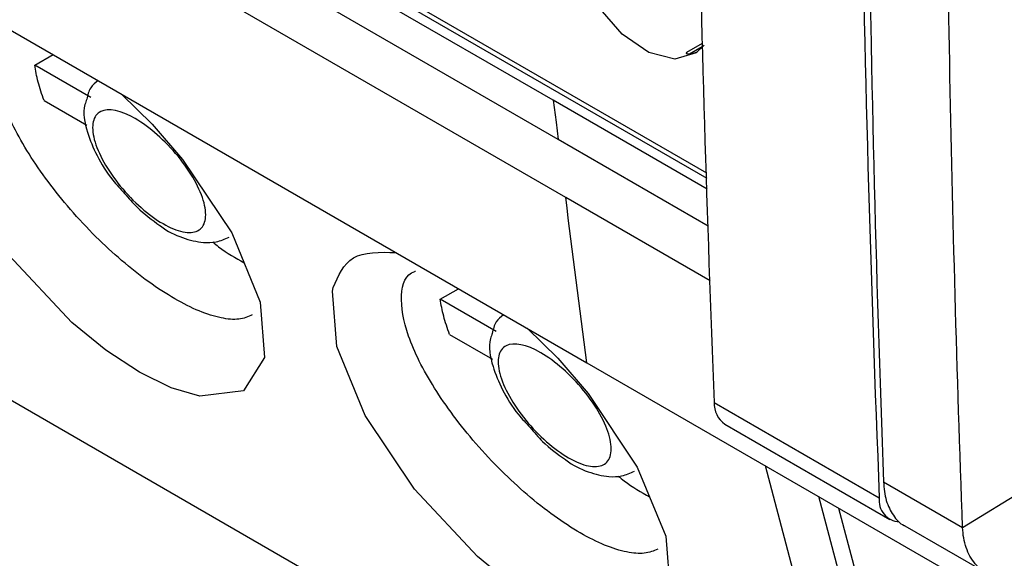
# Model space of a CAD drawing. Header units: millimetres. Extents: x 156922 to 157823, y 112322 to 113312.
# Tile 101 of 123: x 157656 to 157675, y 113044 to 113055. Entities that reach past the tile are written whole.
import ezdxf

# ---------------------------------------------------------------- set-up
doc = ezdxf.new("R2010")
doc.units = ezdxf.units.MM

msp = doc.modelspace()

# ---------------------------------------------------------------- linework, layer by layer
at = {"color": 7, "linetype": 'Continuous', "lineweight": 25}
for p, q in [((157624.086, 113078.13), (157669.526, 113051.898)), ((157624.148, 113077.992), (157669.529, 113051.795)), ((157634.201, 113067.283), (157667.21, 113048.227)), ((157666.802, 113051.423), (157648.238, 113062.14)), ((157666.561, 113053.301), (157662.201, 113055.818)), ((157666.659, 113052.54), (157662.298, 113055.058)), ((157703.369, 113020.193), (157643.492, 113054.759)), ((157669.442, 113054.401), (157669.141, 113054.227)), ((157669.195, 113054.2), (157669.443, 113054.344)), ((157656.535, 113053.982), (157656.888, 113054.185)), ((157657.618, 113053.357), (157656.535, 113053.982)), ((157656.715, 113053.297), (157657.542, 113052.82)), ((157669.536, 113051.584), (157666.561, 113053.301)), ((157669.56, 113050.866), (157666.659, 113052.54)), ((157669.596, 113049.81), (157666.802, 113051.423)), ((157674.478, 113045.04), (157684.073, 113050.924)), ((157664.376, 113049.455), (157664.73, 113049.658)), ((157665.46, 113048.83), (157664.376, 113049.455)), ((157664.557, 113048.77), (157665.384, 113048.293)), ((157667.21, 113048.227), (157700.219, 113029.171)), ((157669.675, 113047.458), (157672.867, 113045.616)), ((157669.881, 113047.038), (157673.073, 113045.195)), ((157672.225, 113040.318), (157670.664, 113046.233)), ((157672.947, 113045.923), (157674.478, 113045.04)), ((157672.987, 113040.754), (157671.698, 113045.636)), ((157672.079, 113045.416), (157673.64, 113039.501)), ((157673.36, 113045.074), (157674.969, 113044.145))]:
    msp.add_line(p, q, dxfattribs=at)
at = {"color": 7, "linetype": 'Continuous', "lineweight": 25, "flags": 128}
for points in [[(157669.477, 113054.364), (157669.325, 113054.221), (157668.911, 113054.098), (157668.411, 113054.223), (157667.893, 113054.577), (157667.428, 113055.113), (157667.078, 113055.758), (157666.89, 113056.426), (157666.89, 113057.027), (157667.078, 113057.478), (157667.428, 113057.719), (157667.893, 113057.718), (157668.411, 113057.475), (157668.911, 113057.022), (157669.325, 113056.421), (157669.4, 113056.276)], [(157658.215, 113053.42), (157658.807, 113052.839), (157659.393, 113052.159), (157660.344, 113050.735), (157660.896, 113049.396), (157660.979, 113048.328), (157660.574, 113047.685), (157659.727, 113047.578), (157659.171, 113047.74), (157658.557, 113048.041), (157657.909, 113048.469), (157657.254, 113049.005), (157656.035, 113050.306), (157655.085, 113051.73), (157654.532, 113053.069), (157654.45, 113054.137), (157654.464, 113054.206), (157654.464, 113054.206)], [(157666.561, 113053.301), (157666.616, 113052.875), (157666.659, 113052.54)], [(157666.057, 113048.893), (157666.649, 113048.312), (157667.235, 113047.632), (157668.185, 113046.208), (157668.738, 113044.869), (157668.821, 113043.801), (157668.416, 113043.158), (157667.568, 113043.051), (157667.013, 113043.213), (157666.399, 113043.514), (157665.75, 113043.942), (157665.096, 113044.478), (157663.877, 113045.779), (157662.926, 113047.203), (157662.374, 113048.542), (157662.291, 113049.61), (157662.306, 113049.679), (157662.306, 113049.679)]]:
    msp.add_lwpolyline(points, dxfattribs=at)
at = {"color": 7, "linetype": 'Continuous', "lineweight": 25}
for centre, radius, start, end in [((157670.162, 113047.437), 0.488, 177.4414, 234.8116), ((157673.277, 113045.562), 0.414, 172.5086, 266.5566)]:
    msp.add_arc(centre, radius, start, end, dxfattribs=at)
msp.add_ellipse((157669.238, 113056.477), major_axis=(0.095, 2.277), ratio=0.44448, start_param=3.192324, end_param=3.344497, dxfattribs=at)
for points in [[(157674.478, 113045.04), (157674.259, 113051.009), (157674.145, 113057.044), (157674.134, 113063.139)], [(157672.507, 113058.472), (157672.573, 113054.154), (157672.694, 113049.868), (157672.867, 113045.616)], [(157669.35, 113058.267), (157669.421, 113054.641), (157669.529, 113051.038), (157669.675, 113047.458)], [(157672.645, 113058.226), (157672.697, 113054.096), (157672.798, 113049.994), (157672.947, 113045.923)], [(157656.601, 113053.654), (157656.571, 113053.768), (157656.549, 113053.878), (157656.535, 113053.982)], [(157656.715, 113053.297), (157656.669, 113053.42), (157656.631, 113053.539), (157656.601, 113053.654)], [(157667.21, 113048.227), (157667.074, 113049.292), (157666.938, 113050.358), (157666.802, 113051.423)], [(157664.443, 113049.127), (157664.413, 113049.241), (157664.391, 113049.351), (157664.376, 113049.455)], [(157664.557, 113048.77), (157664.511, 113048.893), (157664.473, 113049.012), (157664.443, 113049.127)]]:
    msp.add_open_spline(points, degree=3, dxfattribs=at)
for points, knots in [([(157660.741, 113049.149), (157660.66, 113049.115), (157660.498, 113049.047), (157660.144, 113049.078), (157659.725, 113049.208), (157659.248, 113049.447), (157658.737, 113049.779), (157658.218, 113050.189), (157657.703, 113050.666), (157657.059, 113051.356), (157656.372, 113052.279), (157655.858, 113053.304), (157655.734, 113054.091), (157655.865, 113054.466), (157656.05, 113054.521), (157656.055, 113054.523)], [0, 0, 0, 0, 0.060797, 0.121489, 0.18407, 0.245499, 0.307053, 0.369547, 0.430186, 0.49437, 0.619597, 0.745526, 0.871498, 0.996711, 1, 1, 1, 1]), ([(157669.154, 113054.233), (157669.145, 113054.229), (157669.137, 113054.225), (157669.13, 113054.218), (157669.129, 113054.215), (157669.131, 113054.208), (157669.136, 113054.205), (157669.157, 113054.199), (157669.175, 113054.199), (157669.195, 113054.2)], [0, 0, 0, 0, 0.125, 0.125, 0.25, 0.25, 0.5, 0.5, 1, 1, 1, 1]), ([(157657.76, 113053.682), (157657.706, 113053.639), (157657.591, 113053.547), (157657.558, 113053.4), (157657.54, 113053.321)], [0, 0, 0, 0, 0.468746, 1, 1, 1, 1]), ([(157657.54, 113053.321), (157657.528, 113053.288), (157657.453, 113053.093), (157657.527, 113052.714), (157657.727, 113052.224), (157657.979, 113051.811), (157658.193, 113051.584), (157658.272, 113051.501)], [0, 0, 0, 0, 0.059814, 0.354225, 0.594723, 0.851056, 1, 1, 1, 1]), ([(157659.015, 113050.915), (157658.877, 113050.994), (157658.732, 113051.1), (157658.45, 113051.349), (157658.312, 113051.491), (157658.066, 113051.793), (157657.957, 113051.951), (157657.785, 113052.259), (157657.721, 113052.409), (157657.651, 113052.676), (157657.644, 113052.794), (157657.686, 113052.978), (157657.736, 113053.045), (157657.956, 113053.156), (157658.203, 113053.105), (157658.755, 113052.786), (157659.058, 113052.52), (157659.428, 113052.068), (157659.537, 113051.91), (157659.709, 113051.601), (157659.772, 113051.452), (157659.843, 113051.184), (157659.85, 113051.067), (157659.808, 113050.882), (157659.758, 113050.815), (157659.611, 113050.742), (157659.513, 113050.735), (157659.284, 113050.782), (157659.153, 113050.835), (157659.015, 113050.915)], [0, 0, 0, 0, 0.0625, 0.0625, 0.125, 0.125, 0.1875, 0.1875, 0.25, 0.25, 0.3125, 0.3125, 0.375, 0.375, 0.5, 0.5, 0.625, 0.625, 0.6875, 0.6875, 0.75, 0.75, 0.8125, 0.8125, 0.875, 0.875, 0.9375, 0.9375, 1, 1, 1, 1]), ([(157658.272, 113051.501), (157658.35, 113051.408), (157658.559, 113051.161), (157658.803, 113050.988), (157658.955, 113050.879)], [0, 0, 0, 0, 0.376489, 1, 1, 1, 1]), ([(157658.955, 113050.879), (157658.958, 113050.877), (157659.098, 113050.765), (157659.379, 113050.636), (157659.756, 113050.54), (157660.062, 113050.553), (157660.211, 113050.62), (157660.291, 113050.655)], [0, 0, 0, 0, 0.006331, 0.317619, 0.600703, 0.785574, 1, 1, 1, 1]), ([(157659.976, 113050.562), (157660.014, 113050.53), (157660.219, 113050.363), (157660.419, 113050.251), (157660.581, 113050.16)], [0, 0, 0, 0, 0.188311, 1, 1, 1, 1]), ([(157662.306, 113049.679), (157662.404, 113049.909), (157662.607, 113050.381), (157663.21, 113050.365), (157663.52, 113050.357)], [0, 0, 0, 0, 0.486586, 1, 1, 1, 1]), ([(157668.583, 113044.622), (157668.502, 113044.588), (157668.34, 113044.52), (157667.986, 113044.551), (157667.567, 113044.681), (157667.09, 113044.92), (157666.579, 113045.252), (157666.06, 113045.662), (157665.545, 113046.139), (157664.9, 113046.829), (157664.213, 113047.752), (157663.7, 113048.777), (157663.576, 113049.564), (157663.707, 113049.939), (157663.892, 113049.994), (157663.897, 113049.996)], [0, 0, 0, 0, 0.060797, 0.121489, 0.18407, 0.245499, 0.307053, 0.369547, 0.430186, 0.49437, 0.619597, 0.745526, 0.871498, 0.996711, 1, 1, 1, 1]), ([(157665.602, 113049.155), (157665.548, 113049.112), (157665.433, 113049.02), (157665.4, 113048.873), (157665.382, 113048.794)], [0, 0, 0, 0, 0.468746, 1, 1, 1, 1]), ([(157665.382, 113048.794), (157665.37, 113048.761), (157665.295, 113048.566), (157665.369, 113048.187), (157665.569, 113047.697), (157665.821, 113047.284), (157666.035, 113047.057), (157666.114, 113046.974)], [0, 0, 0, 0, 0.059814, 0.354225, 0.594723, 0.851056, 1, 1, 1, 1]), ([(157666.857, 113046.388), (157666.719, 113046.467), (157666.574, 113046.573), (157666.291, 113046.822), (157666.154, 113046.964), (157665.908, 113047.266), (157665.799, 113047.424), (157665.626, 113047.732), (157665.563, 113047.882), (157665.493, 113048.149), (157665.485, 113048.267), (157665.528, 113048.451), (157665.578, 113048.518), (157665.798, 113048.629), (157666.045, 113048.578), (157666.597, 113048.259), (157666.9, 113047.993), (157667.269, 113047.541), (157667.378, 113047.383), (157667.551, 113047.074), (157667.614, 113046.925), (157667.685, 113046.657), (157667.692, 113046.54), (157667.65, 113046.355), (157667.6, 113046.288), (157667.453, 113046.215), (157667.355, 113046.208), (157667.126, 113046.255), (157666.995, 113046.308), (157666.857, 113046.388)], [0, 0, 0, 0, 0.0625, 0.0625, 0.125, 0.125, 0.1875, 0.1875, 0.25, 0.25, 0.3125, 0.3125, 0.375, 0.375, 0.5, 0.5, 0.625, 0.625, 0.6875, 0.6875, 0.75, 0.75, 0.8125, 0.8125, 0.875, 0.875, 0.9375, 0.9375, 1, 1, 1, 1]), ([(157666.114, 113046.974), (157666.192, 113046.881), (157666.401, 113046.634), (157666.645, 113046.461), (157666.797, 113046.352)], [0, 0, 0, 0, 0.376489, 1, 1, 1, 1]), ([(157666.797, 113046.352), (157666.8, 113046.35), (157666.939, 113046.238), (157667.221, 113046.109), (157667.598, 113046.013), (157667.904, 113046.026), (157668.053, 113046.093), (157668.133, 113046.128)], [0, 0, 0, 0, 0.006331, 0.317619, 0.600703, 0.785574, 1, 1, 1, 1]), ([(157667.818, 113046.035), (157667.856, 113046.003), (157668.061, 113045.836), (157668.261, 113045.724), (157668.423, 113045.633)], [0, 0, 0, 0, 0.188311, 1, 1, 1, 1]), ([(157672.947, 113045.923), (157672.959, 113045.798), (157672.984, 113045.547), (157673.132, 113045.27), (157673.262, 113045.11), (157673.357, 113045.078), (157673.361, 113045.077)], [0, 0, 0, 0, 0.327939, 0.655877, 0.983816, 1, 1, 1, 1]), ([(157675.564, 113044.091), (157675.531, 113044.085), (157675.466, 113044.073), (157675.372, 113044.067), (157675.283, 113044.068), (157675.199, 113044.077), (157675.121, 113044.093), (157675.048, 113044.114), (157674.98, 113044.142), (157674.918, 113044.174), (157674.861, 113044.21), (157674.809, 113044.25), (157674.762, 113044.293), (157674.695, 113044.365), (157674.616, 113044.478), (157674.543, 113044.646), (157674.493, 113044.832), (157674.483, 113044.971), (157674.478, 113045.04)], [0, 0, 0, 0, 0.055458, 0.109491, 0.162099, 0.213281, 0.263039, 0.311371, 0.358279, 0.403763, 0.447822, 0.490457, 0.531668, 0.571455, 0.680439, 0.788186, 0.894704, 1, 1, 1, 1])]:
    msp.add_open_spline(points, degree=3, knots=knots, dxfattribs=at)

doc.saveas('drawing.dxf')
